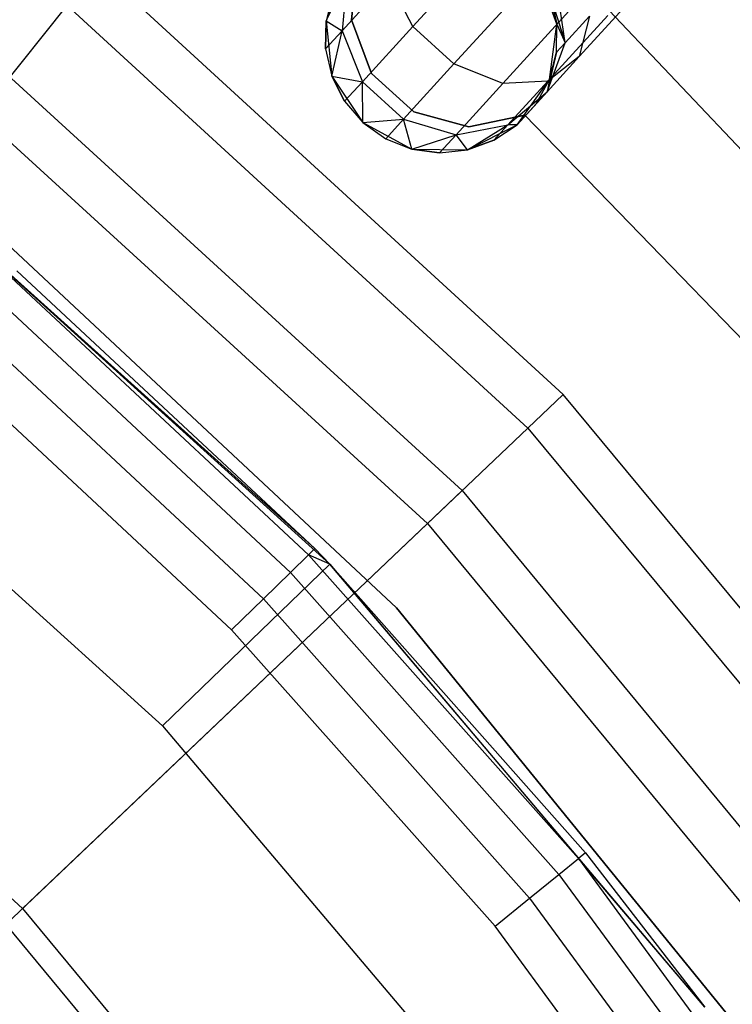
# Model space of a CAD drawing. Extents: x -102 to 101, y -101 to 102.
# Tile 190 of 256: x 23.44 to 29.57, y 22.1 to 30.56. Entities that reach past the tile are written whole.
import ezdxf

# ---------------------------------------------------------------- set-up
doc = ezdxf.new("R2010")
doc.units = 0
doc.header["$LTSCALE"] = 25.4
doc.layers.get('0').update_dxf_attribs({"linetype": 'CONTINUOUS'})

# ---------------------------------------------------------------- blocks, each defined once
blk = doc.blocks.new('NL2500012268_STL')
at = {"color": 0}
for p, q in [((130.1913, 30.5877, 327.3992), (130.8407, 31.3, 326.7552)), ((130.1913, 30.5877, 327.3992), (130.8407, 31.3, 326.7552)), ((131.4716, 31.1563, 336), (135.368, 27.0362, 336)), ((135.368, 27.0362, 328.5), (131.4716, 31.1563, 328.5)), ((135.368, 27.0362, 328.5), (131.4716, 31.1563, 328.5)), ((131.4716, 31.1563, 336), (135.368, 27.0362, 336)), ((131.4843, 27.4243, 299), (127.4806, 31.0956, 299)), ((131.4843, 27.4243, 299), (127.4806, 31.0956, 299)), ((129.6213, 31.0806, 335), (129.4452, 30.6355, 335)), ((129.6213, 31.0806, 335), (129.4452, 30.6355, 335)), ((129.7183, 31.1321, 335), (129.663, 30.644, 335)), ((129.663, 30.644, 333), (129.7183, 31.1321, 333)), ((129.663, 30.644, 333), (129.7183, 31.1321, 333)), ((129.7183, 31.1321, 335), (129.663, 30.644, 335)), ((129.4452, 30.6355, 329.5), (129.627, 31.0012, 328.5989)), ((129.4452, 30.6355, 329.5), (129.627, 31.0012, 328.5989)), ((129.627, 31.0012, 328.5989), (129.5827, 30.5491, 328.4482)), ((129.627, 31.0012, 328.5989), (129.5827, 30.5491, 328.4482)), ((129.5827, 30.5491, 328.4482), (129.9841, 30.9894, 327.5565)), ((129.5827, 30.5491, 328.4482), (129.9841, 30.9894, 327.5565)), ((130.1913, 30.5877, 327.3992), (129.9841, 30.9894, 327.5565)), ((130.1913, 30.5877, 327.3992), (129.9841, 30.9894, 327.5565)), ((131.4304, 30.6073, 335), (131.2671, 31.0572, 335)), ((131.4304, 30.6073, 335), (131.2671, 31.0572, 335)), ((130.545, 30.2652, 327.3992), (131.1944, 30.9775, 326.7552)), ((130.545, 30.2652, 327.3992), (131.1944, 30.9775, 326.7552)), ((131.5004, 30.4468, 328.952), (131.4332, 30.9049, 329.0735)), ((131.5004, 30.4468, 328.952), (131.4332, 30.9049, 329.0735)), ((129.5062, 30.8688, 329.5), (129.4452, 30.6355, 335)), ((129.5062, 30.8688, 329.5), (129.4452, 30.6355, 329.5)), ((129.5062, 30.8688, 329.5), (129.4452, 30.6355, 335)), ((129.5062, 30.8688, 329.5), (129.4452, 30.6355, 329.5)), ((131.4304, 30.6073, 329.5), (131.376, 30.8422, 329.5)), ((131.376, 30.8422, 329.5), (131.4304, 30.6073, 335)), ((131.376, 30.8422, 329.5), (131.4304, 30.6073, 335)), ((131.376, 30.8422, 329.5), (131.5004, 30.4468, 328.952)), ((131.4304, 30.6073, 329.5), (131.376, 30.8422, 329.5)), ((131.376, 30.8422, 329.5), (131.5004, 30.4468, 328.952)), ((123.4785, 26.0836, 329), (127.2191, 30.7682, 323.0052)), ((123.4785, 26.0836, 329), (127.2191, 30.7682, 323.0052)), ((127.2191, 30.7682, 323.0052), (131.1807, 27.1356, 323.0052)), ((127.2191, 30.7682, 323.0052), (131.1807, 27.1356, 323.0052)), ((130.9642, 30.0959, 327.5565), (131.5649, 30.7549, 326.9607)), ((130.9642, 30.0959, 327.5565), (131.5649, 30.7549, 326.9607)), ((131.6218, 30.328, 328.171), (132.0325, 30.7786, 327.7636)), ((131.6218, 30.328, 328.171), (132.0325, 30.7786, 327.7636)), ((129.663, 30.644, 335), (129.663, 30.644, 333)), ((129.663, 30.644, 335), (129.663, 30.644, 333)), ((129.663, 30.644, 335), (129.8357, 30.1842, 335)), ((129.8357, 30.1842, 333), (129.663, 30.644, 333)), ((129.8357, 30.1842, 333), (129.663, 30.644, 333)), ((129.663, 30.644, 335), (129.8357, 30.1842, 335)), ((131.3528, 30.1186, 327.8351), (131.8674, 30.6831, 327.3246)), ((131.3528, 30.1186, 327.8351), (131.8674, 30.6831, 327.3246)), ((131.5004, 30.4468, 328.952), (131.7095, 30.6762, 328.4875)), ((131.5004, 30.4468, 328.952), (131.7095, 30.6762, 328.4875)), ((131.7095, 30.6762, 328.4875), (131.6218, 30.328, 328.171)), ((131.7095, 30.6762, 328.4875), (131.6218, 30.328, 328.171)), ((129.4452, 30.6355, 329.5), (129.4418, 30.3945, 329.5)), ((129.4418, 30.3945, 329.5), (129.4452, 30.6355, 335)), ((129.4418, 30.3945, 329.5), (129.4452, 30.6355, 335)), ((129.4452, 30.6355, 329.5), (129.4418, 30.3945, 329.5)), ((129.4452, 30.6355, 335), (129.4961, 30.1596, 335)), ((129.4452, 30.6355, 329.5), (129.4452, 30.6355, 335)), ((129.4452, 30.6355, 329.5), (129.4452, 30.6355, 335)), ((129.4452, 30.6355, 335), (129.4961, 30.1596, 335)), ((129.4452, 30.6355, 329.5), (129.5827, 30.5491, 328.4482)), ((129.4452, 30.6355, 329.5), (129.5827, 30.5491, 328.4482)), ((129.7575, 30.1117, 328.3631), (130.1913, 30.5877, 327.3992)), ((129.7575, 30.1117, 328.3631), (130.1913, 30.5877, 327.3992)), ((130.545, 30.2652, 327.3992), (130.1913, 30.5877, 327.3992)), ((130.545, 30.2652, 327.3992), (130.1913, 30.5877, 327.3992)), ((131.366, 30.1331, 335), (131.4304, 30.6073, 335)), ((131.366, 30.1331, 335), (131.4304, 30.6073, 335)), ((131.427, 30.3663, 329.5), (131.4304, 30.6073, 335)), ((131.427, 30.3663, 329.5), (131.4304, 30.6073, 329.5)), ((131.427, 30.3663, 329.5), (131.4304, 30.6073, 335)), ((131.427, 30.3663, 329.5), (131.4304, 30.6073, 329.5)), ((131.4304, 30.6073, 329.5), (131.4304, 30.6073, 335)), ((131.4304, 30.6073, 329.5), (131.4304, 30.6073, 335)), ((131.4304, 30.6073, 329.5), (131.5004, 30.4468, 328.952)), ((131.4304, 30.6073, 329.5), (131.5004, 30.4468, 328.952)), ((129.4418, 30.3945, 329.5), (129.5827, 30.5491, 328.4482)), ((129.4418, 30.3945, 329.5), (129.5827, 30.5491, 328.4482)), ((129.4961, 30.1596, 329.5), (129.5827, 30.5491, 328.4482)), ((129.4961, 30.1596, 329.5), (129.5827, 30.5491, 328.4482)), ((129.5827, 30.5491, 328.4482), (129.7575, 30.1117, 328.3631)), ((129.5827, 30.5491, 328.4482), (129.7575, 30.1117, 328.3631)), ((129.4418, 30.3945, 329.5), (129.4961, 30.1596, 335)), ((129.4418, 30.3945, 329.5), (129.4961, 30.1596, 329.5)), ((129.4418, 30.3945, 329.5), (129.4961, 30.1596, 335)), ((129.4418, 30.3945, 329.5), (129.4961, 30.1596, 329.5)), ((131.3473, 30.0269, 328.7808), (131.5004, 30.4468, 328.952)), ((131.3473, 30.0269, 328.7808), (131.5004, 30.4468, 328.952)), ((131.427, 30.3663, 329.5), (131.5004, 30.4468, 328.952)), ((131.427, 30.3663, 329.5), (131.5004, 30.4468, 328.952)), ((131.427, 30.3663, 329.5), (131.3473, 30.0269, 328.7808)), ((131.427, 30.3663, 329.5), (131.3473, 30.0269, 328.7808)), ((131.3473, 30.0269, 328.7808), (131.6218, 30.328, 328.171)), ((131.3473, 30.0269, 328.7808), (131.6218, 30.328, 328.171)), ((131.6218, 30.328, 328.171), (131.3528, 30.1186, 327.8351)), ((131.6218, 30.328, 328.171), (131.3528, 30.1186, 327.8351)), ((131.366, 30.1331, 329.5), (131.427, 30.3663, 329.5)), ((131.427, 30.3663, 329.5), (131.366, 30.1331, 335)), ((131.427, 30.3663, 329.5), (131.366, 30.1331, 335)), ((131.366, 30.1331, 329.5), (131.427, 30.3663, 329.5)), ((126.64, 30.2307, 299), (130.6147, 26.5972, 299)), ((126.64, 30.2307, 299), (130.6147, 26.5972, 299)), ((130.1112, 29.7893, 328.3631), (130.545, 30.2652, 327.3992)), ((130.1112, 29.7893, 328.3631), (130.545, 30.2652, 327.3992)), ((130.9642, 30.0959, 327.5565), (130.545, 30.2652, 327.3992)), ((130.9642, 30.0959, 327.5565), (130.545, 30.2652, 327.3992)), ((129.4961, 30.1596, 335), (129.7624, 29.7619, 335)), ((129.4961, 30.1596, 329.5), (129.4961, 30.1596, 335)), ((129.4961, 30.1596, 329.5), (129.4961, 30.1596, 335)), ((129.4961, 30.1596, 329.5), (129.6051, 29.9446, 329.5)), ((129.6051, 29.9446, 329.5), (129.4961, 30.1596, 335)), ((129.6051, 29.9446, 329.5), (129.4961, 30.1596, 335)), ((129.4961, 30.1596, 335), (129.7624, 29.7619, 335)), ((129.4961, 30.1596, 329.5), (129.6051, 29.9446, 329.5)), ((129.4961, 30.1596, 329.5), (129.7575, 30.1117, 328.3631)), ((129.4961, 30.1596, 329.5), (129.7575, 30.1117, 328.3631)), ((129.8357, 30.1842, 335), (129.8357, 30.1842, 333)), ((129.8357, 30.1842, 335), (129.8357, 30.1842, 333)), ((129.8357, 30.1842, 335), (130.1988, 29.8532, 335)), ((130.1988, 29.8532, 333), (129.8357, 30.1842, 333)), ((130.1988, 29.8532, 333), (129.8357, 30.1842, 333)), ((129.8357, 30.1842, 335), (130.1988, 29.8532, 335)), ((129.6051, 29.9446, 329.5), (129.7575, 30.1117, 328.3631)), ((129.6051, 29.9446, 329.5), (129.7575, 30.1117, 328.3631)), ((129.7624, 29.7619, 329.5), (129.7575, 30.1117, 328.3631)), ((129.7575, 30.1117, 328.3631), (130.1112, 29.7893, 328.3631)), ((129.7624, 29.7619, 329.5), (129.7575, 30.1117, 328.3631)), ((129.7575, 30.1117, 328.3631), (130.1112, 29.7893, 328.3631)), ((130.5628, 29.6556, 328.4482), (130.9642, 30.0959, 327.5565)), ((130.5628, 29.6556, 328.4482), (130.9642, 30.0959, 327.5565)), ((131.3528, 30.1186, 327.8351), (130.9642, 30.0959, 327.5565)), ((131.3528, 30.1186, 327.8351), (130.9642, 30.0959, 327.5565)), ((131.0089, 29.7414, 328.5989), (131.3528, 30.1186, 327.8351)), ((131.0089, 29.7414, 328.5989), (131.3528, 30.1186, 327.8351)), ((131.0885, 29.7431, 335), (131.366, 30.1331, 335)), ((131.0885, 29.7431, 335), (131.366, 30.1331, 335)), ((131.2509, 29.9212, 329.5), (131.366, 30.1331, 335)), ((131.2509, 29.9212, 329.5), (131.366, 30.1331, 329.5)), ((131.2509, 29.9212, 329.5), (131.366, 30.1331, 335)), ((131.2509, 29.9212, 329.5), (131.366, 30.1331, 329.5)), ((131.366, 30.1331, 329.5), (131.3473, 30.0269, 328.7808)), ((131.366, 30.1331, 329.5), (131.3473, 30.0269, 328.7808)), ((131.366, 30.1331, 329.5), (131.366, 30.1331, 335)), ((131.366, 30.1331, 329.5), (131.366, 30.1331, 335)), ((131.0089, 29.7414, 328.5989), (131.3473, 30.0269, 328.7808)), ((131.0089, 29.7414, 328.5989), (131.3473, 30.0269, 328.7808)), ((131.0885, 29.7431, 329.5), (131.3473, 30.0269, 328.7808)), ((131.0885, 29.7431, 329.5), (131.3473, 30.0269, 328.7808)), ((131.2509, 29.9212, 329.5), (131.3473, 30.0269, 328.7808)), ((131.2509, 29.9212, 329.5), (131.3473, 30.0269, 328.7808)), ((126.3851, 29.9094, 322.4995), (130.3175, 26.3145, 322.4995)), ((126.3851, 29.9094, 322.4995), (130.3175, 26.3145, 322.4995)), ((129.6051, 29.9446, 329.5), (129.7624, 29.7619, 335)), ((129.6051, 29.9446, 329.5), (129.7624, 29.7619, 335)), ((129.6051, 29.9446, 329.5), (129.7624, 29.7619, 329.5)), ((129.6051, 29.9446, 329.5), (129.7624, 29.7619, 329.5)), ((131.2509, 29.9212, 329.5), (131.0885, 29.7431, 335)), ((131.2509, 29.9212, 329.5), (131.0885, 29.7431, 335)), ((130.1988, 29.8532, 335), (130.1988, 29.8532, 333)), ((130.1988, 29.8532, 335), (130.1988, 29.8532, 333)), ((130.1988, 29.8532, 335), (130.6726, 29.7236, 335)), ((130.6726, 29.7236, 333), (130.1988, 29.8532, 333)), ((130.6726, 29.7236, 333), (130.1988, 29.8532, 333)), ((130.1988, 29.8532, 335), (130.6726, 29.7236, 335)), ((130.6726, 29.7236, 335), (131.1535, 29.8237, 335)), ((131.1535, 29.8237, 333), (130.6726, 29.7236, 333)), ((131.1535, 29.8237, 333), (130.6726, 29.7236, 333)), ((130.6726, 29.7236, 335), (131.1535, 29.8237, 335)), ((131.1535, 29.8237, 335), (131.1535, 29.8237, 333)), ((131.1535, 29.8237, 335), (133.3397, 27.5692, 335)), ((133.3397, 27.5692, 333), (131.1535, 29.8237, 333)), ((131.1535, 29.8237, 335), (131.1535, 29.8237, 333)), ((133.3397, 27.5692, 333), (131.1535, 29.8237, 333)), ((131.1535, 29.8237, 335), (133.3397, 27.5692, 335)), ((129.7624, 29.7619, 329.5), (130.1112, 29.7893, 328.3631)), ((129.7624, 29.7619, 329.5), (130.1112, 29.7893, 328.3631)), ((129.7624, 29.7619, 335), (130.183, 29.5335, 335)), ((129.7624, 29.7619, 335), (130.183, 29.5335, 335)), ((129.7624, 29.7619, 335), (129.9588, 29.6222, 329.5)), ((129.7624, 29.7619, 329.5), (129.7624, 29.7619, 335)), ((129.7624, 29.7619, 329.5), (129.7624, 29.7619, 335)), ((129.7624, 29.7619, 329.5), (129.9588, 29.6222, 329.5)), ((129.7624, 29.7619, 335), (129.9588, 29.6222, 329.5)), ((129.7624, 29.7619, 329.5), (129.9588, 29.6222, 329.5)), ((129.9588, 29.6222, 329.5), (130.1112, 29.7893, 328.3631)), ((129.9588, 29.6222, 329.5), (130.1112, 29.7893, 328.3631)), ((130.183, 29.5335, 329.5), (130.1112, 29.7893, 328.3631)), ((130.1112, 29.7893, 328.3631), (130.5628, 29.6556, 328.4482)), ((130.183, 29.5335, 329.5), (130.1112, 29.7893, 328.3631)), ((130.1112, 29.7893, 328.3631), (130.5628, 29.6556, 328.4482)), ((130.5628, 29.6556, 328.4482), (131.0089, 29.7414, 328.5989)), ((130.5628, 29.6556, 328.4482), (131.0089, 29.7414, 328.5989)), ((130.6616, 29.5267, 335), (131.0885, 29.7431, 335)), ((130.6616, 29.5267, 335), (131.0885, 29.7431, 335)), ((130.6616, 29.5267, 329.5), (131.0089, 29.7414, 328.5989)), ((130.6616, 29.5267, 329.5), (131.0089, 29.7414, 328.5989)), ((130.6726, 29.7236, 335), (130.6726, 29.7236, 333)), ((130.6726, 29.7236, 335), (130.6726, 29.7236, 333)), ((130.8882, 29.6089, 329.5), (131.0885, 29.7431, 335)), ((130.8882, 29.6089, 329.5), (131.0885, 29.7431, 329.5)), ((130.8882, 29.6089, 329.5), (131.0885, 29.7431, 335)), ((130.8882, 29.6089, 329.5), (131.0885, 29.7431, 329.5)), ((130.8882, 29.6089, 329.5), (131.0089, 29.7414, 328.5989)), ((130.8882, 29.6089, 329.5), (131.0089, 29.7414, 328.5989)), ((131.0885, 29.7431, 329.5), (131.0089, 29.7414, 328.5989)), ((131.0885, 29.7431, 329.5), (131.0089, 29.7414, 328.5989)), ((131.0885, 29.7431, 329.5), (131.0885, 29.7431, 335)), ((131.0885, 29.7431, 329.5), (131.0885, 29.7431, 335)), ((130.183, 29.5335, 329.5), (130.5628, 29.6556, 328.4482)), ((130.183, 29.5335, 329.5), (130.5628, 29.6556, 328.4482)), ((130.4219, 29.501, 329.5), (130.5628, 29.6556, 328.4482)), ((130.4219, 29.501, 329.5), (130.5628, 29.6556, 328.4482)), ((130.6616, 29.5267, 329.5), (130.5628, 29.6556, 328.4482)), ((130.6616, 29.5267, 329.5), (130.5628, 29.6556, 328.4482)), ((129.9588, 29.6222, 329.5), (130.183, 29.5335, 335)), ((129.9588, 29.6222, 329.5), (130.183, 29.5335, 329.5)), ((129.9588, 29.6222, 329.5), (130.183, 29.5335, 335)), ((129.9588, 29.6222, 329.5), (130.183, 29.5335, 329.5)), ((130.6616, 29.5267, 329.5), (130.8882, 29.6089, 329.5)), ((130.8882, 29.6089, 329.5), (130.6616, 29.5267, 335)), ((130.8882, 29.6089, 329.5), (130.6616, 29.5267, 335)), ((130.6616, 29.5267, 329.5), (130.8882, 29.6089, 329.5)), ((130.183, 29.5335, 335), (130.6616, 29.5267, 335)), ((130.183, 29.5335, 329.5), (130.183, 29.5335, 335)), ((130.183, 29.5335, 329.5), (130.183, 29.5335, 335)), ((130.183, 29.5335, 329.5), (130.4219, 29.501, 329.5)), ((130.4219, 29.501, 329.5), (130.183, 29.5335, 335)), ((130.4219, 29.501, 329.5), (130.183, 29.5335, 335)), ((130.183, 29.5335, 335), (130.6616, 29.5267, 335)), ((130.183, 29.5335, 329.5), (130.4219, 29.501, 329.5)), ((130.4219, 29.501, 329.5), (130.6616, 29.5267, 335)), ((130.4219, 29.501, 329.5), (130.6616, 29.5267, 329.5)), ((130.4219, 29.501, 329.5), (130.6616, 29.5267, 335)), ((130.4219, 29.501, 329.5), (130.6616, 29.5267, 329.5)), ((130.6616, 29.5267, 329.5), (130.6616, 29.5267, 335)), ((130.6616, 29.5267, 329.5), (130.6616, 29.5267, 335)), ((129.3489, 26.099, 313.1671), (125.7784, 29.3123, 299.1671)), ((129.3489, 26.099, 313.1671), (125.7784, 29.3123, 299.1671)), ((129.4788, 25.9654, 299.1671), (125.7784, 29.3123, 299.1671)), ((129.4788, 25.9654, 299.1671), (125.7784, 29.3123, 299.1671)), ((130.0525, 25.5896, 333), (126.3119, 29.0831, 333)), ((126.3119, 29.0831, 335), (130.0525, 25.5896, 335)), ((126.3119, 29.0831, 335), (130.0525, 25.5896, 335)), ((130.0525, 25.5896, 333), (126.3119, 29.0831, 333)), ((126.7876, 28.4863, 313.1671), (129.3489, 26.099, 313.1671)), ((126.7876, 28.4863, 313.1671), (129.3489, 26.099, 313.1671)), ((126.7383, 28.4282, 313.5498), (129.2945, 26.0458, 313.5498)), ((126.7383, 28.4282, 313.5498), (129.2945, 26.0458, 313.5498)), ((126.5981, 28.2629, 313.8742), (129.1394, 25.8944, 313.8742)), ((126.5981, 28.2629, 313.8742), (129.1394, 25.8944, 313.8742)), ((126.3883, 28.0155, 314.0909), (128.9073, 25.6677, 314.0909)), ((126.3883, 28.0155, 314.0909), (128.9073, 25.6677, 314.0909)), ((124.5389, 27.7427, 297.1671), (128.0411, 24.5751, 297.1671)), ((124.5389, 27.7427, 297.1671), (128.0411, 24.5751, 297.1671)), ((128.6336, 25.4003, 314.1671), (126.1408, 27.7236, 314.1671)), ((128.6336, 25.4003, 314.1671), (126.1408, 27.7236, 314.1671)), ((131.1807, 27.1356, 323.0052), (131.4843, 27.4243, 299)), ((131.1807, 27.1356, 323.0052), (131.4843, 27.4243, 299)), ((134.9508, 23.2421, 299), (131.4843, 27.4243, 299)), ((134.9508, 23.2421, 299), (131.4843, 27.4243, 299)), ((126.8371, 23.004, 329), (131.1807, 27.1356, 323.0052)), ((126.8371, 23.004, 329), (131.1807, 27.1356, 323.0052)), ((131.1807, 27.1356, 323.0052), (134.6107, 22.9973, 323.0052)), ((131.1807, 27.1356, 323.0052), (134.6107, 22.9973, 323.0052)), ((130.6147, 26.5972, 299), (130.3175, 26.3145, 322.4995)), ((130.6147, 26.5972, 299), (130.3175, 26.3145, 322.4995)), ((130.6147, 26.5972, 299), (134.045, 22.4458, 299)), ((130.6147, 26.5972, 299), (134.045, 22.4458, 299)), ((130.3175, 26.3145, 322.4995), (126.6943, 22.8681, 327.5)), ((130.3175, 26.3145, 322.4995), (126.6943, 22.8681, 327.5)), ((130.3175, 26.3145, 322.4995), (133.7113, 22.2072, 322.4995)), ((130.3175, 26.3145, 322.4995), (133.7113, 22.2072, 322.4995)), ((123.4785, 26.0836, 329), (126.8371, 23.004, 329)), ((123.4785, 26.0836, 329), (126.8371, 23.004, 329)), ((129.3489, 26.099, 313.1671), (129.2945, 26.0458, 313.5498)), ((129.3489, 26.099, 313.1671), (129.2945, 26.0458, 313.5498)), ((129.3489, 26.099, 313.1671), (129.4788, 25.9654, 299.1671)), ((129.3489, 26.099, 313.1671), (129.4788, 25.9654, 313.1671)), ((129.3489, 26.099, 313.1671), (129.4788, 25.9654, 299.1671)), ((129.3489, 26.099, 313.1671), (129.4788, 25.9654, 313.1671)), ((129.1394, 25.8944, 313.8742), (129.2945, 26.0458, 313.5498)), ((129.1394, 25.8944, 313.8742), (129.2945, 26.0458, 313.5498)), ((129.4788, 25.9654, 313.1671), (129.2945, 26.0458, 313.5498)), ((129.2945, 26.0458, 313.5498), (131.6163, 23.4346, 313.5498)), ((129.4788, 25.9654, 313.1671), (129.2945, 26.0458, 313.5498)), ((129.2945, 26.0458, 313.5498), (131.6163, 23.4346, 313.5498)), ((128.0411, 24.5751, 297.1671), (129.4788, 25.9654, 299.1671)), ((128.0411, 24.5751, 297.1671), (129.4788, 25.9654, 299.1671)), ((129.4788, 25.9654, 313.1671), (129.4788, 25.9654, 299.1671)), ((129.4788, 25.9654, 313.1671), (129.4788, 25.9654, 299.1671)), ((129.4788, 25.9654, 313.1671), (131.6755, 23.4824, 313.1671)), ((131.6755, 23.4824, 313.1671), (129.4788, 25.9654, 299.1671)), ((131.6755, 23.4824, 313.1671), (129.4788, 25.9654, 299.1671)), ((132.7001, 22.1553, 299.1671), (129.4788, 25.9654, 299.1671)), ((129.4788, 25.9654, 313.1671), (131.6755, 23.4824, 313.1671)), ((129.4788, 25.9654, 313.1671), (131.6163, 23.4346, 313.5498)), ((129.4788, 25.9654, 313.1671), (131.6163, 23.4346, 313.5498)), ((132.7001, 22.1553, 299.1671), (129.4788, 25.9654, 299.1671)), ((128.9073, 25.6677, 314.0909), (129.1394, 25.8944, 313.8742)), ((128.9073, 25.6677, 314.0909), (129.1394, 25.8944, 313.8742)), ((129.1394, 25.8944, 313.8742), (131.4477, 23.2983, 313.8742)), ((129.1394, 25.8944, 313.8742), (131.4477, 23.2983, 313.8742)), ((128.6336, 25.4003, 314.1671), (128.9073, 25.6677, 314.0909)), ((128.6336, 25.4003, 314.1671), (128.9073, 25.6677, 314.0909)), ((128.9073, 25.6677, 314.0909), (131.1954, 23.0943, 314.0909)), ((128.9073, 25.6677, 314.0909), (131.1954, 23.0943, 314.0909)), ((133.2825, 21.6194, 333), (130.0525, 25.5896, 333)), ((130.0525, 25.5896, 335), (133.2825, 21.6194, 335)), ((130.0525, 25.5896, 335), (133.2825, 21.6194, 335)), ((130.0525, 25.5896, 335), (130.0525, 25.5896, 333)), ((133.2825, 21.6194, 333), (130.0525, 25.5896, 333)), ((130.0525, 25.5896, 335), (130.0525, 25.5896, 333)), ((130.8978, 22.8537, 314.1671), (128.6336, 25.4003, 314.1671)), ((130.8978, 22.8537, 314.1671), (128.6336, 25.4003, 314.1671)), ((128.0411, 24.5751, 297.1671), (131.0899, 20.9689, 297.1671)), ((128.0411, 24.5751, 297.1671), (131.0899, 20.9689, 297.1671)), ((131.6755, 23.4824, 313.1671), (131.6163, 23.4346, 313.5498)), ((131.6755, 23.4824, 313.1671), (131.6163, 23.4346, 313.5498)), ((131.6755, 23.4824, 313.1671), (132.7001, 22.1553, 299.1671)), ((131.6755, 23.4824, 313.1671), (132.7001, 22.1553, 299.1671)), ((131.6755, 23.4824, 313.1671), (132.7001, 22.1553, 313.1671)), ((131.6755, 23.4824, 313.1671), (132.7001, 22.1553, 313.1671)), ((131.4477, 23.2983, 313.8742), (131.6163, 23.4346, 313.5498)), ((131.4477, 23.2983, 313.8742), (131.6163, 23.4346, 313.5498)), ((132.7001, 22.1553, 313.1671), (131.6163, 23.4346, 313.5498)), ((131.6163, 23.4346, 313.5498), (133.6834, 20.6173, 313.5498)), ((132.7001, 22.1553, 313.1671), (131.6163, 23.4346, 313.5498)), ((131.6163, 23.4346, 313.5498), (133.6834, 20.6173, 313.5498)), ((131.1954, 23.0943, 314.0909), (131.4477, 23.2983, 313.8742)), ((131.1954, 23.0943, 314.0909), (131.4477, 23.2983, 313.8742)), ((131.4477, 23.2983, 313.8742), (133.5028, 20.4974, 313.8742)), ((131.4477, 23.2983, 313.8742), (133.5028, 20.4974, 313.8742)), ((130.8978, 22.8537, 314.1671), (131.1954, 23.0943, 314.0909)), ((130.8978, 22.8537, 314.1671), (131.1954, 23.0943, 314.0909)), ((131.1954, 23.0943, 314.0909), (133.2325, 20.318, 314.0909)), ((131.1954, 23.0943, 314.0909), (133.2325, 20.318, 314.0909)), ((126.8371, 23.004, 329), (129.7449, 19.4956, 329)), ((126.8371, 23.004, 329), (129.7449, 19.4956, 329)), ((126.6943, 22.8681, 327.5), (129.6437, 19.2987, 327.5)), ((126.6943, 22.8681, 327.5), (129.6437, 19.2987, 327.5)), ((132.9137, 20.1063, 314.1671), (130.8978, 22.8537, 314.1671)), ((132.9137, 20.1063, 314.1671), (130.8978, 22.8537, 314.1671))]:
    blk.add_line(p, q, dxfattribs=at)

msp = doc.modelspace()

# ---------------------------------------------------------------- block references
at = {"color": 0}
msp.add_blockref('NL2500012268_STL', (-103.3687, -0.0813, -1716.9276), dxfattribs=at)

doc.saveas('drawing.dxf')
